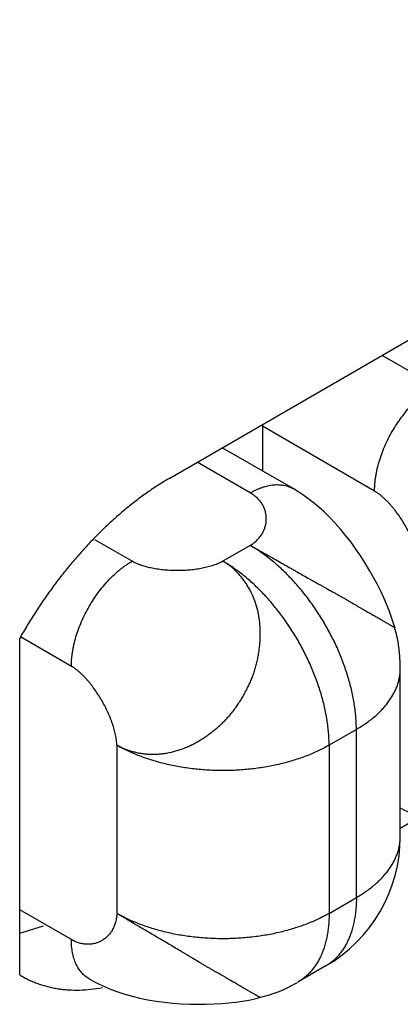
# Model space of a CAD drawing. Header units: inches. Extents: x 0 to 22, y 0 to 17.
# Tile 25 of 56: x 5.9549 to 6.0437, y 13.1538 to 13.3833. Entities that reach past the tile are written whole.
import ezdxf

# ---------------------------------------------------------------- set-up
doc = ezdxf.new("R2010")
doc.units = ezdxf.units.IN
doc.header["$LTSCALE"] = 1.209999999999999
doc.header["$MEASUREMENT"] = 0
doc.layers.get('0').update_dxf_attribs({"linetype": 'CONTINUOUS'})

msp = doc.modelspace()

# ---------------------------------------------------------------- linework, layer by layer
at = {"color": 6, "linetype": 'Continuous'}
for p, q in [((5.989912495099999, 13.2764753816), (6.2020445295, 13.3989568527)), ((6.0517843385, 13.2979103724), (6.0394106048, 13.3050547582)), ((6.0114792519, 13.2885215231), (6.0114792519, 13.2781375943)), ((6.037642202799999, 13.273415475), (6.0114792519, 13.2885215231)), ((6.018651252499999, 13.2739966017), (6.002135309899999, 13.2835326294)), ((6.0086508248, 13.2730058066), (5.996277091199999, 13.2801501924)), ((6.0086508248, 13.2607576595), (6.0022868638, 13.2570832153)), ((6.0436508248, 13.1929903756), (6.043650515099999, 13.2322661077)), ((6.0333995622, 13.217891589), (6.0270356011, 13.2142171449)), ((6.0333995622, 13.1787008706), (6.0333995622, 13.217891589)), ((5.977538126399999, 13.2142171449), (5.977538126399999, 13.1750264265)), ((6.0270356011, 13.2142171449), (6.0270356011, 13.1750264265)), ((6.0484192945, 13.1975829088), (6.0436508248, 13.1948296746)), ((6.0270356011, 13.1750264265), (6.0333995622, 13.1787008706)), ((6.0261515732, 13.1626799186), (6.019714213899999, 13.1589634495))]:
    msp.add_line(p, q, dxfattribs=at)
at = {"color": 7, "linetype": 'Continuous'}
for p, q in [((5.981073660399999, 13.2570832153), (5.9723946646, 13.2620943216)), ((5.9549107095, 13.1606811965), (5.9549107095, 13.2391773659)), ((5.9669315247, 13.2325883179), (5.955081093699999, 13.2394305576)), ((5.9669315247, 13.1689034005), (5.9549101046, 13.1758443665)), ((5.9548755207, 13.1703768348), (5.960463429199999, 13.1721052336))]:
    msp.add_line(p, q, dxfattribs=at)
at = {"color": 6, "linetype": 'Continuous'}
for points in [[(6.0423547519, 13.2416146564), (6.0419941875, 13.2428270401), (6.041534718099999, 13.2442055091), (6.041016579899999, 13.2456126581), (6.0404373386, 13.2470558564), (6.0397933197, 13.2485412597), (6.0390807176, 13.2500720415), (6.038294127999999, 13.2516520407), (6.037428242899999, 13.2532821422), (6.0364874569, 13.254944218), (6.035480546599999, 13.2566149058), (6.034417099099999, 13.2582726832), (6.033306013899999, 13.259899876), (6.0321502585, 13.2614890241), (6.0309501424, 13.2630362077), (6.0297067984, 13.2645360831), (6.0284331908, 13.2659702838), (6.027149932, 13.267316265), (6.0258741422, 13.2685603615), (6.024609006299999, 13.269705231), (6.0233554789, 13.2707555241), (6.022116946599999, 13.2717138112), (6.0209010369, 13.2725801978), (6.019716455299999, 13.2733555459), (6.018651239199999, 13.2739966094)], [(6.0436508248, 13.1995801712), (6.0441357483, 13.1993352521), (6.045494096, 13.1987152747), (6.046943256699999, 13.1981216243), (6.048479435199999, 13.1975609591), (6.050103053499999, 13.1970375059), (6.051817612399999, 13.1965544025), (6.053623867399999, 13.1961157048), (6.055502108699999, 13.1957292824), (6.0574235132, 13.1954016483), (6.0593661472, 13.195134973), (6.061323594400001, 13.1949278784), (6.063290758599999, 13.1947788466), (6.0652585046, 13.1946867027), (6.067207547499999, 13.1946501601), (6.0691154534, 13.1946666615), (6.0709586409, 13.1947321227), (6.0727195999, 13.1948413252), (6.074401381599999, 13.1949901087), (6.076009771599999, 13.1951756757), (6.077549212, 13.19539625), (6.0790265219, 13.1956515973), (6.0804489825, 13.1959431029), (6.0816961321, 13.196241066)], [(5.9710732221, 13.1597485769), (5.972160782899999, 13.1591466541), (5.9734243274, 13.1585084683), (5.974782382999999, 13.1578886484), (5.976231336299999, 13.1572951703), (5.977767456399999, 13.1567346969), (5.9793912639, 13.1562114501), (5.9811062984, 13.1557285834), (5.982913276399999, 13.1552901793), (5.984791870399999, 13.1549042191), (5.9867123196, 13.1545772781), (5.988652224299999, 13.1543114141), (5.9906062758, 13.154104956), (5.992570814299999, 13.1539562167), (5.9945378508, 13.1538640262), (5.996487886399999, 13.1538272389), (5.998397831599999, 13.1538434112), (6.000243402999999, 13.1539085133), (6.002006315, 13.1540173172), (6.003689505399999, 13.1541656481), (6.0052989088, 13.1543507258), (6.006839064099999, 13.1545708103), (6.008316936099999, 13.1548257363), (6.0097400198, 13.155117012), (6.010836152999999, 13.1553789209)]]:
    msp.add_lwpolyline(points, dxfattribs=at)
for centre, radius, start, end in [((6.0304602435, 13.2885207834), 0.0189809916, 178.7602811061, 179.9977670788), ((6.0086508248, 13.232181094), 0.035, 0.278468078, 15.8605818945), ((6.008650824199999, 13.1929903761), 0.0350000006, 300.0014894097, 359.9999990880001), ((6.0022868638, 13.1893159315), 0.035, 284.1394848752, 299.7236421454)]:
    msp.add_arc(centre, radius, start, end, dxfattribs=at)
for points, knots in [([(6.037642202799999, 13.273415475), (6.037642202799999, 13.2736859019), (6.0376540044, 13.2742331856), (6.0377054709, 13.2750619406), (6.037790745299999, 13.2759063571), (6.037909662, 13.276764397), (6.038062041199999, 13.2776340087), (6.038311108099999, 13.2788151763), (6.038704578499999, 13.2803069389), (6.039298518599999, 13.2820952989), (6.040011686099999, 13.2838788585), (6.040837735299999, 13.285640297), (6.041768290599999, 13.287363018), (6.042794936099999, 13.2890302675), (6.043907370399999, 13.2906263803), (6.0450954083, 13.2921358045), (6.0463472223, 13.2935443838), (6.04744241, 13.2946310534), (6.048340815, 13.2954373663), (6.0490177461, 13.2960041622), (6.0497013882, 13.2965361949), (6.0503900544, 13.2970322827), (6.051082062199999, 13.297491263), (6.051550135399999, 13.2977751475), (6.0517843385, 13.2979103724)], [0, 0, 0, 0, 0.0275980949, 0.0558462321, 0.0847197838, 0.1141912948, 0.144230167, 0.1747999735, 0.2373647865, 0.3015561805, 0.3669952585, 0.4332814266, 0.4999946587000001, 0.5667080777, 0.6329948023, 0.6984347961, 0.7626274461, 0.8251938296, 0.8557645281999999, 0.8858043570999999, 0.915276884, 0.9441515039, 0.9724007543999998, 1, 1, 1, 1]), ([(6.0086508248, 13.2730058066), (6.0088793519, 13.2731377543), (6.009336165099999, 13.2733888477), (6.0100284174, 13.273730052), (6.0107174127, 13.2740303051), (6.011401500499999, 13.2742888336), (6.0120790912, 13.2745048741), (6.0127485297, 13.2746780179), (6.013408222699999, 13.2748078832), (6.014056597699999, 13.2748940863), (6.0146921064, 13.2749362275), (6.0153132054, 13.2749343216), (6.015918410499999, 13.2748883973), (6.0165062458, 13.2747984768), (6.0170752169, 13.2746645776), (6.017623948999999, 13.2744871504), (6.0181510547, 13.274266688), (6.018487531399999, 13.2740911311), (6.018651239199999, 13.2739966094)], [0, 0, 0, 0, 0.0752350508, 0.1485630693, 0.2199639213, 0.2894302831, 0.3569733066, 0.4226321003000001, 0.4864649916, 0.5485493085, 0.6089870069, 0.6679120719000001, 0.7254810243, 0.7818717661, 0.8372861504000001, 0.8919503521, 0.9461046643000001, 1, 1, 1, 1]), ([(6.0086508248, 13.2607576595), (6.0089502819, 13.2609425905), (6.0095165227, 13.2613372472), (6.010274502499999, 13.2620109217), (6.0109194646, 13.2627420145), (6.011450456, 13.2635206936), (6.011866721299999, 13.2643372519), (6.012167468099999, 13.2651819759), (6.012351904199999, 13.2660451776), (6.012419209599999, 13.2669171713), (6.0123685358, 13.267788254), (6.0121990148, 13.268648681), (6.0119097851, 13.2694886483), (6.011500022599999, 13.2702982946), (6.010968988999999, 13.2710677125), (6.010315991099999, 13.2717870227), (6.009540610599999, 13.2724462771), (6.0089592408, 13.2728277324), (6.0086508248, 13.2730058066)], [0, 0, 0, 0, 0.0702763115, 0.1374528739, 0.2020240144, 0.2644476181, 0.3251495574, 0.3845313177, 0.4429804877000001, 0.5008834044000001, 0.5586389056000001, 0.6166718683, 0.6754450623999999, 0.7354678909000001, 0.7973009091, 0.8615556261, 0.9288899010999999, 1, 1, 1, 1]), ([(6.0482488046, 13.2550443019), (6.048246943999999, 13.2552323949), (6.048232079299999, 13.2556156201), (6.0481796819, 13.2561988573), (6.0480978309, 13.2567994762), (6.047987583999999, 13.2574156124), (6.0478499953, 13.2580454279), (6.0476861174, 13.2586870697), (6.0474970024, 13.2593386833), (6.047283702, 13.2599984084), (6.04704727, 13.2606643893), (6.0467002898, 13.2615641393), (6.0462148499, 13.2626910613), (6.0455610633, 13.2640296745), (6.044840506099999, 13.2653486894), (6.044061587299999, 13.2666332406), (6.0432327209, 13.2678684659), (6.0425023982, 13.2688511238), (6.041898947, 13.2695996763), (6.041442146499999, 13.2701355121), (6.0409791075, 13.2706477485), (6.0405108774, 13.2711345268), (6.0400385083, 13.2715939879), (6.039563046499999, 13.2720242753), (6.039085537, 13.2724235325), (6.0386070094, 13.2727899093), (6.0381285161, 13.2731215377), (6.0378041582, 13.2733219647), (6.037642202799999, 13.273415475)], [0, 0, 0, 0, 0.0257978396, 0.0525677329, 0.0802831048, 0.108905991, 0.1383893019, 0.1686786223, 0.1997136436, 0.2314293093, 0.2637567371, 0.2966239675, 0.3636730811, 0.4319660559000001, 0.5008679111, 0.5697355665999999, 0.637926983, 0.704810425, 0.7375725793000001, 0.7697813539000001, 0.8013660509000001, 0.8322593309, 0.8623980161, 0.8917240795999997, 0.9201858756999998, 0.9477396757, 0.9743515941, 1, 1, 1, 1]), ([(6.0333995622, 13.217891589), (6.0333995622, 13.2183641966), (6.0333788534, 13.2193212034), (6.033288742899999, 13.2207710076), (6.033139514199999, 13.2222492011), (6.032931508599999, 13.223751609), (6.0326649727, 13.225274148), (6.032340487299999, 13.2268129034), (6.031959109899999, 13.2283642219), (6.031521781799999, 13.2299245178), (6.031029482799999, 13.2314902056), (6.030483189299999, 13.2330575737), (6.0298843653, 13.2346229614), (6.0290154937, 13.2367084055), (6.0280506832, 13.2387666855), (6.026995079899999, 13.2407887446), (6.0261577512, 13.2422875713), (6.0252783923, 13.2437621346), (6.024055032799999, 13.2456873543), (6.022754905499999, 13.247552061), (6.0213832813, 13.2493472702), (6.0203270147, 13.2506485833), (6.019242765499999, 13.251905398), (6.0181329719, 13.2531146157), (6.017000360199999, 13.2542735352), (6.0158475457, 13.2553795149), (6.014677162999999, 13.2564299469), (6.0134918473, 13.2574220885), (6.012294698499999, 13.2583534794), (6.0110891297, 13.2592218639), (6.0098785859, 13.2600248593), (6.009060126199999, 13.2605213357), (6.0086508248, 13.2607576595)], [0, 0, 0, 0, 0.0275591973, 0.0557999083, 0.0846849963, 0.114174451, 0.1442262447, 0.1748004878, 0.2058598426, 0.2373653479, 0.2692766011, 0.3015513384, 0.3341412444, 0.3669949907, 0.4332784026, 0.4666097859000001, 0.4999946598, 0.5333795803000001, 0.5667111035, 0.6329950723, 0.6658492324, 0.6984396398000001, 0.7307149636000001, 0.7626268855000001, 0.7941331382, 0.8251933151, 0.8557684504, 0.8858212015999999, 0.9153116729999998, 0.9441978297, 0.9724396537, 1, 1, 1, 1]), ([(6.0086508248, 13.2607576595), (6.0090662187, 13.2605334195), (6.0099104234, 13.260071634), (6.011193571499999, 13.2593571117), (6.012287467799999, 13.2587412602), (6.013181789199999, 13.2582358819), (6.014099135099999, 13.2577169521), (6.015263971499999, 13.2570578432), (6.0166797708, 13.2562560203), (6.017872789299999, 13.2555795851), (6.0188353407, 13.2550332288), (6.0198045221, 13.2544826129), (6.021017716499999, 13.2537930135), (6.022231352, 13.2531050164), (6.0232009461, 13.2525578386), (6.0239247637, 13.2521509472), (6.024645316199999, 13.251747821), (6.025361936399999, 13.2513492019), (6.026073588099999, 13.2509548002), (6.0270100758, 13.2504365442), (6.0279371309, 13.2499229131), (6.028852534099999, 13.2494115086), (6.029415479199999, 13.249094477), (6.029860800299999, 13.2488416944), (6.0302995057, 13.2485911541), (6.030840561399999, 13.2482794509), (6.0314803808, 13.2479075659), (6.032308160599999, 13.2474234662), (6.0331172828, 13.2469478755), (6.033908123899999, 13.2464849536), (6.034387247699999, 13.2462062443), (6.034762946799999, 13.2459893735), (6.035127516, 13.2457801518), (6.035740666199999, 13.2454309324), (6.0365815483, 13.2449575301), (6.037393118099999, 13.2445024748), (6.038004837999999, 13.2441565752), (6.038435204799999, 13.243910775), (6.038845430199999, 13.2436728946), (6.0393516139, 13.2433755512), (6.039828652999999, 13.2430910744), (6.0402765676, 13.2428224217), (6.040579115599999, 13.2426411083), (6.040858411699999, 13.2424747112), (6.041114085, 13.2423244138), (6.041345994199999, 13.2421908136), (6.041553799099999, 13.2420730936), (6.041737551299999, 13.241970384), (6.0418973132, 13.241881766), (6.0420154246, 13.2418162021), (6.042097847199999, 13.2417698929), (6.0421507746, 13.2417397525), (6.042197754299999, 13.2417124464), (6.042238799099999, 13.2416878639), (6.0422739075, 13.2416658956), (6.0423030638, 13.241646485), (6.042326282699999, 13.2416297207), (6.0423417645, 13.241617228), (6.0423510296, 13.2416085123), (6.0423559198, 13.2416032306), (6.042359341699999, 13.2415986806), (6.0423608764, 13.2415957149), (6.0423612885, 13.2415943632)], [0, 0, 0, 0, 0.0365172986, 0.0744367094, 0.1136136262, 0.1336280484, 0.1539019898, 0.1951453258, 0.2371629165, 0.2797703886, 0.3012377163, 0.3227831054, 0.3659992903, 0.4091901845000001, 0.4307039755, 0.4521248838, 0.4734241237, 0.4945751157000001, 0.5155605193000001, 0.5363653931, 0.5773736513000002, 0.5975472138, 0.6174807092, 0.6273528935, 0.6371595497, 0.6565624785, 0.6756566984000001, 0.6944080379, 0.7307445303, 0.7482607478, 0.7652964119, 0.7736233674, 0.781818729, 0.7978130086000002, 0.8282091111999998, 0.8564678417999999, 0.8697902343, 0.8825719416, 0.8948074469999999, 0.9064737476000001, 0.9279853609, 0.9377735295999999, 0.9468782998, 0.9552709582, 0.9629231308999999, 0.9698207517, 0.9759748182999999, 0.9813986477, 0.9861052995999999, 0.9901076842, 0.9918488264, 0.9934188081, 0.9948193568, 0.9960523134, 0.9971197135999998, 0.9980228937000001, 0.9987613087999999, 0.9993347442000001, 0.9995600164, 0.9997449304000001, 0.9998906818, 1, 1, 1, 1]), ([(5.977538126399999, 13.2142171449), (5.978108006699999, 13.2139102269), (5.9789915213, 13.2134943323), (5.9802119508, 13.2130378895), (5.981153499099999, 13.2127444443), (5.981954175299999, 13.2125440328), (5.982603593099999, 13.2124112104), (5.9832607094, 13.2122966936), (5.984092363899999, 13.2121886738), (5.985101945, 13.2121153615), (5.986122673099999, 13.2120981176), (5.987152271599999, 13.2121369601), (5.988188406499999, 13.2122318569), (5.989581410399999, 13.2124341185), (5.991324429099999, 13.2128301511), (5.993032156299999, 13.2134124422), (5.994373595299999, 13.2139924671), (5.9953715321, 13.2144836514), (5.9963560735, 13.2150250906), (5.9971631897, 13.2155138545), (5.9978021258, 13.2159261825), (5.998279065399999, 13.2162464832), (5.9987525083, 13.2165765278), (5.9992222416, 13.2169160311), (5.9996876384, 13.2172652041), (6.0003024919, 13.2177444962), (6.0010568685, 13.2183682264), (6.0017869, 13.2190241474), (6.002355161, 13.2195696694), (6.0027732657, 13.2199897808), (6.0031821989, 13.2204204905), (6.003581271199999, 13.2208619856), (6.003970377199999, 13.2213139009), (6.004476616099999, 13.2219301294), (6.005085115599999, 13.2227235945), (6.0057769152, 13.2237073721), (6.006432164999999, 13.2247193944), (6.0070519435, 13.225755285), (6.007637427, 13.2268108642), (6.008184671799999, 13.2278849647), (6.0086896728, 13.2289763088), (6.009072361, 13.2299000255), (6.0093533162, 13.2306464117), (6.0095507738, 13.2312091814), (6.009734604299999, 13.2317752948), (6.009904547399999, 13.2323444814), (6.0100609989, 13.2329162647), (6.010251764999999, 13.2336805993), (6.010458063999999, 13.2346400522), (6.010656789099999, 13.2357957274), (6.010783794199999, 13.2367601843), (6.0108632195, 13.237530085), (6.010911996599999, 13.2381050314), (6.010949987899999, 13.238678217), (6.0109857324, 13.2394378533), (6.0110021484, 13.2403815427), (6.010974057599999, 13.2415052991), (6.0108958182, 13.2426155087), (6.010722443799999, 13.2440674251), (6.0103708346, 13.2458374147), (6.009741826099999, 13.2478760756), (6.009053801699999, 13.2494879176), (6.0084122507, 13.2507087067), (6.007889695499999, 13.2515845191), (6.0073247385, 13.2524231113), (6.0067186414, 13.2532227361), (6.006072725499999, 13.2539815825), (6.0053883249, 13.2546977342), (6.004666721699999, 13.2553690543), (6.0039092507, 13.255993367), (6.003117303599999, 13.2565684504), (6.002566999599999, 13.2569177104), (6.0022868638, 13.2570832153)], [0, 0, 0, 0, 0.027719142, 0.0417101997, 0.0557804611, 0.0699298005, 0.0770357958, 0.084163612, 0.098491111, 0.1129287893, 0.1274901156, 0.142187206, 0.1570309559, 0.1720259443, 0.2024439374, 0.2334276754, 0.2491390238, 0.2650074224, 0.2810413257, 0.2972419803, 0.3054038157, 0.3136049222, 0.3218437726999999, 0.3301178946, 0.3384238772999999, 0.3467585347, 0.3635020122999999, 0.3803306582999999, 0.3887734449, 0.3972336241, 0.4057108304, 0.4142051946, 0.4227171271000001, 0.4312466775, 0.4483554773, 0.4655240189, 0.4827371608, 0.4999740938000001, 0.5172096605, 0.5344200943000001, 0.5515863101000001, 0.5686943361, 0.5772242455, 0.5857370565, 0.5942327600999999, 0.6027115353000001, 0.6111731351, 0.6196169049, 0.6364455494, 0.6531862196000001, 0.6698215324, 0.678093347, 0.6863303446, 0.694530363, 0.7026920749, 0.7188957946, 0.7349372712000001, 0.750816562, 0.7665393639, 0.7975352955, 0.8279454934, 0.8577509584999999, 0.8724342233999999, 0.8869810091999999, 0.9014033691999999, 0.9157141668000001, 0.9299272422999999, 0.9440558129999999, 0.9581119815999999, 0.9721098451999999, 0.9860660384, 1, 1, 1, 1]), ([(6.0022868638, 13.2570832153), (6.0021230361, 13.2569907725), (6.001783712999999, 13.2568120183), (6.001252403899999, 13.2565657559), (6.0006913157, 13.2563363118), (6.0001025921, 13.2561237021), (5.999488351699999, 13.2559279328), (5.9988507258, 13.255749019), (5.9981918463, 13.2555869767), (5.997513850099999, 13.2554418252), (5.996818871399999, 13.2553135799), (5.9958661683, 13.2551641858), (5.994647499, 13.2550211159), (5.9931613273, 13.2549179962), (5.991658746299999, 13.2548825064), (5.990156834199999, 13.2549147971), (5.988672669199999, 13.2550150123), (5.9874565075, 13.2551561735), (5.9865065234, 13.255304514), (5.9858140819, 13.2554322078), (5.9851389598, 13.2555771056), (5.9844832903, 13.2557392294), (5.9838492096, 13.2559185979), (5.9832388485, 13.2561152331), (5.9826543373, 13.2563291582), (5.9820977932, 13.2565604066), (5.98157136, 13.2568090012), (5.981235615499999, 13.2569897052), (5.981073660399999, 13.2570832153)], [0, 0, 0, 0, 0.0257987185, 0.0525693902, 0.0802854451, 0.1089089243, 0.1383927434, 0.1686824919, 0.199717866, 0.2314338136, 0.2637614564, 0.296628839, 0.3636780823, 0.4319709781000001, 0.5008725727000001, 0.5697398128, 0.6379306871, 0.7048134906, 0.7375753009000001, 0.7697837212, 0.8013680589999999, 0.8322609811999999, 0.8623993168, 0.8917250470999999, 0.9201865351, 0.9477400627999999, 0.9743517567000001, 1, 1, 1, 1]), ([(6.0270356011, 13.2142171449), (6.0270356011, 13.2146897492), (6.027014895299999, 13.2156467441), (6.0269247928, 13.2170965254), (6.0267755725, 13.2185746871), (6.026567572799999, 13.2200770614), (6.0263010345, 13.2215995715), (6.025976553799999, 13.2231383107), (6.0255951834, 13.224689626), (6.025157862, 13.2262499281), (6.024665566, 13.2278156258), (6.0241192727, 13.2293830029), (6.023520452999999, 13.230948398), (6.022651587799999, 13.2330338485), (6.021686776, 13.2350921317), (6.020631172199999, 13.2371141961), (6.0197938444, 13.2386130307), (6.0189144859, 13.2400876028), (6.017691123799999, 13.2420128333), (6.016390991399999, 13.2438775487), (6.0150193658, 13.2456727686), (6.013963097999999, 13.2469740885), (6.0128788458, 13.248230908), (6.011769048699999, 13.249440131), (6.010636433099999, 13.2505990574), (6.0094836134, 13.2517050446), (6.008313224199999, 13.2527554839), (6.0071279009, 13.2537476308), (6.005930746, 13.254679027), (6.004725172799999, 13.2555474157), (6.003514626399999, 13.2563504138), (6.002696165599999, 13.2568468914), (6.0022868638, 13.2570832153)], [0, 0, 0, 0, 0.0275590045, 0.0557992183, 0.0846836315, 0.1141723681, 0.1442235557, 0.1747974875, 0.2058567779, 0.2373623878, 0.2692738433, 0.3015487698, 0.3341387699, 0.3669925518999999, 0.4332760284, 0.4666075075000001, 0.4999925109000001, 0.5333775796, 0.5667092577, 0.6329935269, 0.6658478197, 0.6984383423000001, 0.7307137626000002, 0.7626258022, 0.7941322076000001, 0.8251925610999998, 0.8557678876, 0.8858208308, 0.9153114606, 0.9441977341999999, 0.9724396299, 1, 1, 1, 1]), ([(5.977538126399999, 13.2142171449), (5.9775326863, 13.214407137), (5.977511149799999, 13.2147938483), (5.9774501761, 13.2153817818), (5.977360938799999, 13.2159864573), (5.9772444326, 13.2166060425), (5.977101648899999, 13.217238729), (5.976933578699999, 13.2178826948), (5.9767412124, 13.2185361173), (5.9765255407, 13.2191971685), (5.9762875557, 13.2198640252), (5.975939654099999, 13.2207640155), (5.975454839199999, 13.2218903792), (5.974803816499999, 13.2232276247), (5.9740877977, 13.2245442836), (5.9733147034, 13.22582576), (5.9724924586, 13.2270574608), (5.971767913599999, 13.2280370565), (5.971169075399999, 13.2287831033), (5.970715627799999, 13.2293171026), (5.9702557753, 13.2298275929), (5.969790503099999, 13.2303127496), (5.969320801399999, 13.2307707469), (5.9688476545, 13.2311997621), (5.968372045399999, 13.2315979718), (5.967894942, 13.2319635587), (5.967417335, 13.2322946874), (5.967093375, 13.2324948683), (5.9669315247, 13.2325883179)], [0, 0, 0, 0, 0.0260876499, 0.0531325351, 0.0811025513, 0.109955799, 0.1396425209, 0.1701066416, 0.201286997, 0.2331183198, 0.2655320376, 0.2984569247, 0.3655403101, 0.4337694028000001, 0.5025244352, 0.5711800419, 0.6391139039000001, 0.7057157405, 0.7383352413, 0.7704041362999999, 0.8018548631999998, 0.8326233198, 0.8626496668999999, 0.8918793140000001, 0.920264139, 0.947764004, 0.9743486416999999, 1, 1, 1, 1]), ([(6.0333995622, 13.217891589), (6.0337989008, 13.2181221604), (6.0345784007, 13.2185944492), (6.0357006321, 13.219344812), (6.0367588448, 13.2201265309), (6.0377499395, 13.2209374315), (6.0386708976, 13.2217755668), (6.0395192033, 13.2226388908), (6.040293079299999, 13.223525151), (6.0409908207, 13.2244323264), (6.041610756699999, 13.2253583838), (6.0421511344, 13.2263013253), (6.042610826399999, 13.227258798), (6.0429888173, 13.2282283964), (6.0432357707, 13.2290476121), (6.043390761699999, 13.229705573), (6.043516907, 13.2303617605), (6.043622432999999, 13.2311866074), (6.043650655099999, 13.231850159), (6.043650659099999, 13.2321809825)], [0, 0, 0, 0, 0.0751258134, 0.1484315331, 0.2198645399, 0.2893847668, 0.3569688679, 0.4226393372, 0.4864665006, 0.5485397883, 0.6089687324, 0.6678863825, 0.725452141, 0.7818459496, 0.8372672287, 0.8646867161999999, 0.8919470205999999, 0.9461024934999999, 1, 1, 1, 1]), ([(6.0270356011, 13.2142171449), (6.0266263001, 13.2139808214), (6.025787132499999, 13.2135202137), (6.024486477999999, 13.2128732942), (6.023131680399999, 13.2122633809), (6.0217265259, 13.2116922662), (6.020274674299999, 13.211161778), (6.018779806, 13.210673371), (6.017245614, 13.2102279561), (6.015675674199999, 13.2098265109), (6.014073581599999, 13.2094699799), (6.012443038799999, 13.2091593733), (6.010787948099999, 13.2088952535), (6.0085474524, 13.2086049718), (6.0062825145, 13.2084113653), (6.004003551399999, 13.2083145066), (6.0022868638, 13.208290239), (6.0005701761, 13.2083145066), (5.998291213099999, 13.2084113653), (5.9960262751, 13.2086049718), (5.9937857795, 13.2088952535), (5.992130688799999, 13.2091593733), (5.990500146, 13.2094699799), (5.9888980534, 13.2098265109), (5.9873281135, 13.2102279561), (5.9857939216, 13.210673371), (5.9842990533, 13.211161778), (5.982847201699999, 13.2116922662), (5.9814420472, 13.2122633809), (5.9800872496, 13.2128732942), (5.978786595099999, 13.2135202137), (5.9779474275, 13.2139808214), (5.977538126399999, 13.2142171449)], [0, 0, 0, 0, 0.0275601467, 0.055801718, 0.0846875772, 0.1141777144, 0.1442301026, 0.1748048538, 0.2058646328, 0.2373704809, 0.2692819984, 0.3015569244, 0.3341469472, 0.3670007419, 0.43328406, 0.4666153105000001, 0.5, 0.5333846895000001, 0.56671594, 0.6329992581, 0.6658530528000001, 0.6984430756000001, 0.7307180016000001, 0.7626295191, 0.7941353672, 0.8251951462, 0.8557698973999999, 0.8858222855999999, 0.9153124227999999, 0.9441982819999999, 0.9724398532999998, 1, 1, 1, 1]), ([(6.0333995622, 13.1787008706), (6.0337989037, 13.1789314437), (6.0345784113, 13.1794037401), (6.035700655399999, 13.1801541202), (6.0367588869, 13.1809358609), (6.0377500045, 13.1817467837), (6.0386709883, 13.1825849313), (6.039519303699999, 13.1834482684), (6.040293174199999, 13.1843345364), (6.040990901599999, 13.1852417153), (6.041610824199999, 13.1861677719), (6.0421511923, 13.1871107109), (6.0426108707, 13.1880681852), (6.042988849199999, 13.1890377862), (6.0432357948, 13.1898570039), (6.043390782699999, 13.1905149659), (6.043516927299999, 13.1911711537), (6.0436224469, 13.1919960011), (6.0436506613, 13.1926595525), (6.0436506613, 13.1929903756)], [0, 0, 0, 0, 0.07512592, 0.1484323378, 0.2198664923, 0.2893881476, 0.3569736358, 0.4226445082, 0.4864712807, 0.5485437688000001, 0.6089718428, 0.6678887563, 0.7254539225, 0.7818472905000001, 0.8372682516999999, 0.8646876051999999, 0.8919477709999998, 0.9461028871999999, 1, 1, 1, 1]), ([(6.0333995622, 13.1787008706), (6.0333995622, 13.178239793), (6.0333803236, 13.1773286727), (6.0332916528, 13.1759817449), (6.033143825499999, 13.1746745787), (6.032937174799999, 13.1734109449), (6.032671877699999, 13.17219443), (6.0323484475, 13.1710282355), (6.031967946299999, 13.1699150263), (6.031531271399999, 13.1688572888), (6.031039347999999, 13.1678574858), (6.0304930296, 13.166918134), (6.0298937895, 13.1660413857), (6.0292432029, 13.1652293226), (6.028657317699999, 13.1646059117), (6.0281650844, 13.1641427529), (6.027659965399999, 13.1637054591), (6.0269984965, 13.1632016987), (6.026438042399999, 13.1628455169), (6.026151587, 13.1626801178)], [0, 0, 0, 0, 0.0751274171, 0.1484344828, 0.2198685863, 0.2893896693, 0.3569743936, 0.4226452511, 0.4864725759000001, 0.5485458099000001, 0.6089744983, 0.6678917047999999, 0.7254568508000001, 0.7818499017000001, 0.8372703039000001, 0.8646893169, 0.8919491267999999, 0.9461035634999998, 1, 1, 1, 1]), ([(5.977538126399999, 13.1750264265), (5.977527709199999, 13.1746746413), (5.9774690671, 13.1739869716), (5.977264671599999, 13.1729937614), (5.976954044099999, 13.1720697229), (5.9765452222, 13.1712205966), (5.9760462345, 13.1704518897), (5.975465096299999, 13.1697691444), (5.9748098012, 13.1691778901), (5.9740883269, 13.168683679), (5.9733086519, 13.1682920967), (5.972478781, 13.1680087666), (5.971606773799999, 13.1678393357), (5.970700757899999, 13.1677894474), (5.969768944, 13.1678646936), (5.968819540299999, 13.1680706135), (5.967860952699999, 13.1684125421), (5.9672399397, 13.1687253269), (5.9669315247, 13.1689034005)], [0, 0, 0, 0, 0.0702768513, 0.1374531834, 0.2020234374, 0.2644456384, 0.3251458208, 0.3845256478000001, 0.4429728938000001, 0.5008740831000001, 0.5586282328, 0.6166603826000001, 0.6754334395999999, 0.7354569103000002, 0.7972914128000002, 0.8615484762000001, 0.9288859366, 1, 1, 1, 1]), ([(6.0270356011, 13.1750264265), (6.0266263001, 13.174790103), (6.025787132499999, 13.1743294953), (6.024486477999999, 13.1736825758), (6.023131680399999, 13.1730726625), (6.0217265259, 13.1725015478), (6.020274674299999, 13.1719710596), (6.018779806, 13.1714826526), (6.017245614, 13.1710372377), (6.015675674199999, 13.1706357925), (6.014073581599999, 13.1702792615), (6.012443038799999, 13.1699686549), (6.010787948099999, 13.1697045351), (6.0085474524, 13.1694142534), (6.0062825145, 13.1692206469), (6.004003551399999, 13.1691237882), (6.0022868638, 13.1690995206), (6.0005701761, 13.1691237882), (5.998291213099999, 13.1692206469), (5.9960262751, 13.1694142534), (5.9937857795, 13.1697045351), (5.992130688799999, 13.1699686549), (5.990500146, 13.1702792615), (5.9888980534, 13.1706357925), (5.9873281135, 13.1710372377), (5.9857939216, 13.1714826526), (5.9842990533, 13.1719710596), (5.982847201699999, 13.1725015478), (5.9814420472, 13.1730726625), (5.9800872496, 13.1736825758), (5.978786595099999, 13.1743294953), (5.9779474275, 13.174790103), (5.977538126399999, 13.1750264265)], [0, 0, 0, 0, 0.0275601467, 0.055801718, 0.0846875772, 0.1141777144, 0.1442301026, 0.1748048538, 0.2058646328, 0.2373704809, 0.2692819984, 0.3015569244, 0.3341469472, 0.3670007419, 0.43328406, 0.4666153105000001, 0.5, 0.5333846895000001, 0.56671594, 0.6329992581, 0.6658530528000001, 0.6984430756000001, 0.7307180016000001, 0.7626295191, 0.7941353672, 0.8251951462, 0.8557698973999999, 0.8858222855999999, 0.9153124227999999, 0.9441982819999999, 0.9724398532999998, 1, 1, 1, 1]), ([(6.0109899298, 13.1554151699), (6.010988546, 13.1554148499), (6.010985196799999, 13.1554146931), (6.010979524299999, 13.155415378), (6.0109724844, 13.1554169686), (6.010960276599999, 13.1554206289), (6.010941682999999, 13.1554277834), (6.010915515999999, 13.1554395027), (6.0108840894, 13.1554550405), (6.0108474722, 13.1554744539), (6.010805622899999, 13.1554977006), (6.010758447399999, 13.1555247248), (6.0107058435, 13.1555554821), (6.010624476, 13.1556036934), (6.010508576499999, 13.1556731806), (6.0103518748, 13.1557672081), (6.0101709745, 13.1558749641), (6.009965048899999, 13.1559960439), (6.009733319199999, 13.1561300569), (6.0094752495, 13.1562763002), (6.009191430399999, 13.1564349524), (6.0088830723, 13.156606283), (6.0084263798, 13.1568598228), (6.0079414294, 13.1571306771), (6.0074307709, 13.1574203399), (6.0070196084, 13.1576566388), (6.006591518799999, 13.1579064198), (6.005986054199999, 13.1582631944), (6.0051861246, 13.1587384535), (6.004355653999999, 13.1592299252), (6.003746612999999, 13.159586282), (6.003383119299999, 13.1597973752), (6.003007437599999, 13.1600142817), (6.0025264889, 13.1602898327), (6.001730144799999, 13.1607432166), (6.0009136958, 13.1612061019), (6.000080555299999, 13.1616808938), (5.999438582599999, 13.1620490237), (5.9988981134, 13.1623617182), (5.998461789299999, 13.1626163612), (5.998020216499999, 13.1628756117), (5.997464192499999, 13.1632045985), (5.9965636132, 13.1637416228), (5.9956552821, 13.1642876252), (5.994738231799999, 13.1648394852), (5.9940408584, 13.1652585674), (5.99333735, 13.1656798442), (5.992627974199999, 13.1661022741), (5.9919137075, 13.1665256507), (5.9909550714, 13.167091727), (5.989752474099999, 13.1677987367), (5.9885487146, 13.1685045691), (5.9875873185, 13.1690685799), (5.9866329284, 13.1696289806), (5.985450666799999, 13.1703239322), (5.9840484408, 13.1711491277), (5.982895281, 13.1718283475), (5.981987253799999, 13.1723633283), (5.9811024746, 13.1728851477), (5.9800222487, 13.1735245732), (5.978761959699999, 13.1742785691), (5.977939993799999, 13.1747787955), (5.977538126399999, 13.1750264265)], [0, 0, 0, 0, 0.0001098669, 0.0002561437, 0.0004415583, 0.0006673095, 0.00124165, 0.0019809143, 0.0028848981, 0.003953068, 0.0051867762, 0.0065880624, 0.0081587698, 0.0099006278, 0.0139044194, 0.0186124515, 0.0240376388, 0.0301930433, 0.0370919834, 0.0447454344, 0.0531392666, 0.062245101, 0.072034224, 0.0935474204, 0.1052143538, 0.1174503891, 0.1302325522, 0.1435553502, 0.17181475, 0.2022113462, 0.218205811, 0.2264012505, 0.2347282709, 0.2517640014, 0.269280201, 0.3056164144, 0.3243674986, 0.3434613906, 0.3628639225, 0.3726703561, 0.3825423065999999, 0.4024753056, 0.4226483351, 0.4636554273, 0.4844596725, 0.5054444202, 0.5265947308, 0.5478932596, 0.569313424, 0.5908264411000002, 0.6340157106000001, 0.6772301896, 0.6987747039, 0.7202411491, 0.7628468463, 0.8048626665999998, 0.8461042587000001, 0.8663773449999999, 0.8863909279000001, 0.9255662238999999, 0.963484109, 1, 1, 1, 1]), ([(6.0270356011, 13.1750264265), (6.0270356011, 13.1745653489), (6.0270163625, 13.1736542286), (6.026927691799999, 13.1723073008), (6.0267798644, 13.1710001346), (6.026573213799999, 13.1697365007), (6.026307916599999, 13.1685199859), (6.025984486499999, 13.1673537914), (6.0256039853, 13.1662405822), (6.025167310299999, 13.1651828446), (6.024675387, 13.1641830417), (6.024129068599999, 13.1632436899), (6.0235298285, 13.1623669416), (6.022879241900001, 13.1615548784), (6.022293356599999, 13.1609314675), (6.0218011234, 13.1604683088), (6.021296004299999, 13.160031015), (6.020634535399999, 13.1595272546), (6.020074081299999, 13.1591710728), (6.0197876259, 13.1590056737)], [0, 0, 0, 0, 0.0751274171, 0.1484344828, 0.2198685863, 0.2893896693, 0.3569743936, 0.4226452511, 0.4864725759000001, 0.5485458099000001, 0.6089744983, 0.6678917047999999, 0.7254568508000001, 0.7818499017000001, 0.8372703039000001, 0.8646893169, 0.8919491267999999, 0.9461035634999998, 1, 1, 1, 1])]:
    msp.add_open_spline(points, degree=3, knots=knots, dxfattribs=at)
at = {"color": 7, "linetype": 'Continuous'}
for points, knots in [([(5.989912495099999, 13.2764753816), (5.9890908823, 13.2760009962), (5.987447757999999, 13.275003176), (5.9850179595, 13.2733870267), (5.9825978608, 13.2716369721), (5.9801947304, 13.2697582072), (5.9778157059, 13.2677559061), (5.975467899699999, 13.2656349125), (5.9731572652, 13.2634007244), (5.970888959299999, 13.2610589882), (5.9686681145, 13.2586151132), (5.9664998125, 13.2560745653), (5.964389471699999, 13.2534429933), (5.962342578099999, 13.2507271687), (5.960364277, 13.2479352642), (5.958460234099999, 13.2450757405), (5.956636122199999, 13.2421571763), (5.9554760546, 13.240175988), (5.9549107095, 13.2391773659)], [0, 0, 0, 0, 0.0550270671, 0.1114589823, 0.1692147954, 0.2282070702, 0.288343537, 0.3495298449, 0.4116842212, 0.4747310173, 0.5385913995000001, 0.6031840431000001, 0.6684255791, 0.7342114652, 0.8004042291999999, 0.8668618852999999, 0.9334414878, 1, 1, 1, 1]), ([(5.9669315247, 13.2325883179), (5.9669315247, 13.2328587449), (5.9669433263, 13.2334060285), (5.966994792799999, 13.2342347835), (5.9670800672, 13.2350792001), (5.967198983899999, 13.23593724), (5.967351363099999, 13.2368068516), (5.96760043, 13.2379880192), (5.967993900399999, 13.2394797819), (5.968587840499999, 13.2412681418), (5.969301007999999, 13.2430517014), (5.9701270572, 13.2448131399), (5.9710576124, 13.246535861), (5.972084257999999, 13.2482031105), (5.9731966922, 13.2497992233), (5.974384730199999, 13.2513086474), (5.975636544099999, 13.2527172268), (5.9767317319, 13.2538038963), (5.9776301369, 13.2546102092), (5.978307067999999, 13.2551770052), (5.978990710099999, 13.2557090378), (5.9796793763, 13.2562051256), (5.980371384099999, 13.256664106), (5.9808394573, 13.2569479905), (5.981073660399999, 13.2570832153)], [0, 0, 0, 0, 0.0275980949, 0.0558462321, 0.0847197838, 0.1141912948, 0.144230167, 0.1747999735, 0.2373647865, 0.3015561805, 0.3669952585, 0.4332814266, 0.4999946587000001, 0.5667080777, 0.6329948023, 0.6984347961, 0.7626274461, 0.8251938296, 0.8557645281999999, 0.8858043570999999, 0.915276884, 0.9441515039, 0.9724007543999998, 1, 1, 1, 1]), ([(5.9710732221, 13.1597485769), (5.9709095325, 13.159843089), (5.970589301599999, 13.1600466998), (5.9701348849, 13.1603929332), (5.969706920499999, 13.1607794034), (5.969306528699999, 13.1612051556), (5.968934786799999, 13.1616692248), (5.968592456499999, 13.1621703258), (5.968280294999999, 13.1627071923), (5.967999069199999, 13.1632785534), (5.967749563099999, 13.1638830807), (5.9675322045, 13.1645192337), (5.967347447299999, 13.1651854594), (5.967195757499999, 13.1658801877), (5.9670776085, 13.1666017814), (5.966993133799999, 13.1673484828), (5.966942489, 13.1681184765), (5.9669315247, 13.1686395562), (5.9669315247, 13.1689034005)], [0, 0, 0, 0, 0.0538966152, 0.1080521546, 0.1627174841, 0.2181328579, 0.274524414, 0.3320939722, 0.3910194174, 0.4514572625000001, 0.5135414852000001, 0.5773740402, 0.6430322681, 0.7105745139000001, 0.7800399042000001, 0.8514396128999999, 0.9247663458, 1, 1, 1, 1]), ([(5.9549107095, 13.1606811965), (5.9552437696, 13.1604774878), (5.9559211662, 13.1600868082), (5.956967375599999, 13.1595529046), (5.958043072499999, 13.1590712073), (5.9591470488, 13.1586421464), (5.960278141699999, 13.1582661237), (5.961435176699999, 13.1579435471), (5.9626169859, 13.1576748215), (5.9638223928, 13.1574603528), (5.965050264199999, 13.157300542), (5.966727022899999, 13.157159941), (5.968877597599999, 13.1571245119), (5.9715117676, 13.1573018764), (5.973280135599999, 13.1575614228), (5.974172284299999, 13.1577255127)], [0, 0, 0, 0, 0.0587585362, 0.1176282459, 0.1767011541, 0.2360667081, 0.2958116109, 0.3560196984, 0.4167718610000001, 0.4781460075, 0.5402170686, 0.6030581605, 0.7313131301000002, 0.8634779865, 1, 1, 1, 1])]:
    msp.add_open_spline(points, degree=3, knots=knots, dxfattribs=at)

doc.saveas('drawing.dxf')
